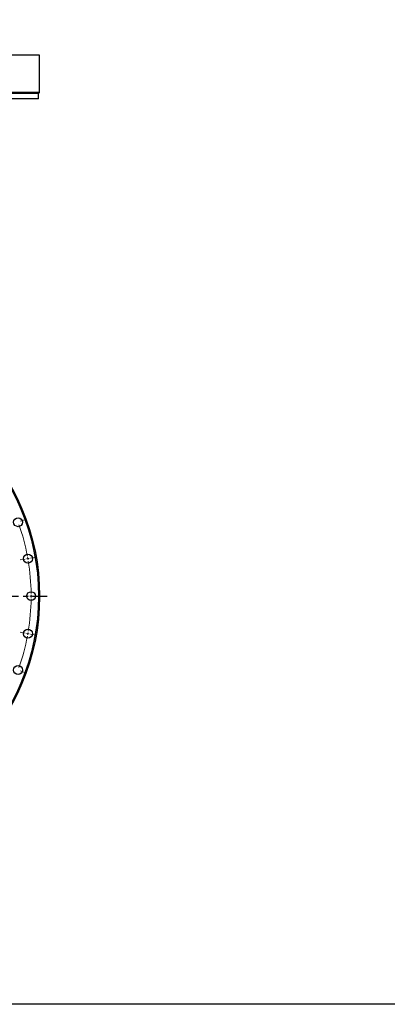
# Model space of a CAD drawing. Header units: millimetres. Extents: x 348 to 4518, y 8622 to 12169.
# Tile 3 of 9: x 1736 to 2433, y 8622 to 10490. Entities that reach past the tile are written whole.
import ezdxf

# ---------------------------------------------------------------- set-up
doc = ezdxf.new("R2010")
doc.units = ezdxf.units.MM
doc.header["$LTSCALE"] = 20
doc.linetypes.add('CENTER', pattern=[10.16, 6.35, -1.27, 1.27, -1.27])

msp = doc.modelspace()

# ---------------------------------------------------------------- linework, layer by layer
at = {"color": 7, "linetype": 'Continuous', "lineweight": 25}
for p, q in [((1774.1, 10422.5), (922.1, 10422.5)), ((1774.1, 10351.5), (1774.1, 10422.5)), ((1774.1, 10351.5), (922.1, 10351.5)), ((1772.1, 10349.5), (924.1, 10349.5)), ((1772.1, 10349.5), (1774.1, 10351.5)), ((1772.1, 10339.5), (1772.1, 10349.5)), ((1772.1, 10339.5), (924.1, 10339.5))]:
    msp.add_line(p, q, dxfattribs=at)
at = {"color": 0, "linetype": 'Continuous', "lineweight": 18}
for p, q in [((1738.1, 9538.1), (1747.5, 9541.5)), ((1747, 9466.5), (1737.1, 9464.7)), ((1751.9, 9467.3), (1749.4, 9466.9)), ((1751.9, 9467.3), (1754.4, 9467.8)), ((1756.8, 9468.2), (1766.7, 9469.9)), ((1753.1, 9396.1), (1743.1, 9396.1)), ((1758.1, 9396.1), (1755.6, 9396.1)), ((1758.1, 9396.1), (1760.6, 9396.1)), ((1763.1, 9396.1), (1773.1, 9396.1)), ((1747, 9325.8), (1737.1, 9327.5)), ((1751.9, 9324.9), (1749.4, 9325.4)), ((1751.9, 9324.9), (1754.4, 9324.5)), ((1756.8, 9324.1), (1766.7, 9322.3)), ((1738.1, 9254.2), (1747.5, 9250.8))]:
    msp.add_line(p, q, dxfattribs=at)
at = {"linetype": 'CENTER', "ltscale": 0.35}
msp.add_line((907.5, 9396.1), (1788.7, 9396.1), dxfattribs=at)
at = {"lineweight": 25}
msp.add_lwpolyline([(348.5, 12169), (4517.5, 12169), (4517.5, 8621.7), (348.5, 8621.7)], close=True, dxfattribs=at)
at = {"color": 7, "linetype": 'Continuous', "lineweight": 25}
for centre, radius in [((1348.1, 9396.1), 426), ((1348.1, 9396.1), 424), ((1733.4, 9536.4), 8.5), ((1751.9, 9467.3), 8.5), ((1758.1, 9396.1), 8.5), ((1751.9, 9324.9), 8.5), ((1733.4, 9255.9), 8.5)]:
    msp.add_circle(centre, radius, dxfattribs=at)
at = {"color": 0, "linetype": 'Continuous', "lineweight": 18}
for start, end in [(10.6987, 19.3013), (10, 10.3494), (9.6506, 10), (0.6987, 9.3013), (0, 0.3494), (350.6987, 359.3013), (359.6506, 0), (349.6506, 350), (350, 350.3494), (340.6987, 349.3013)]:
    msp.add_arc((1348.1, 9396.1), 410, start, end, dxfattribs=at)

doc.saveas('drawing.dxf')
